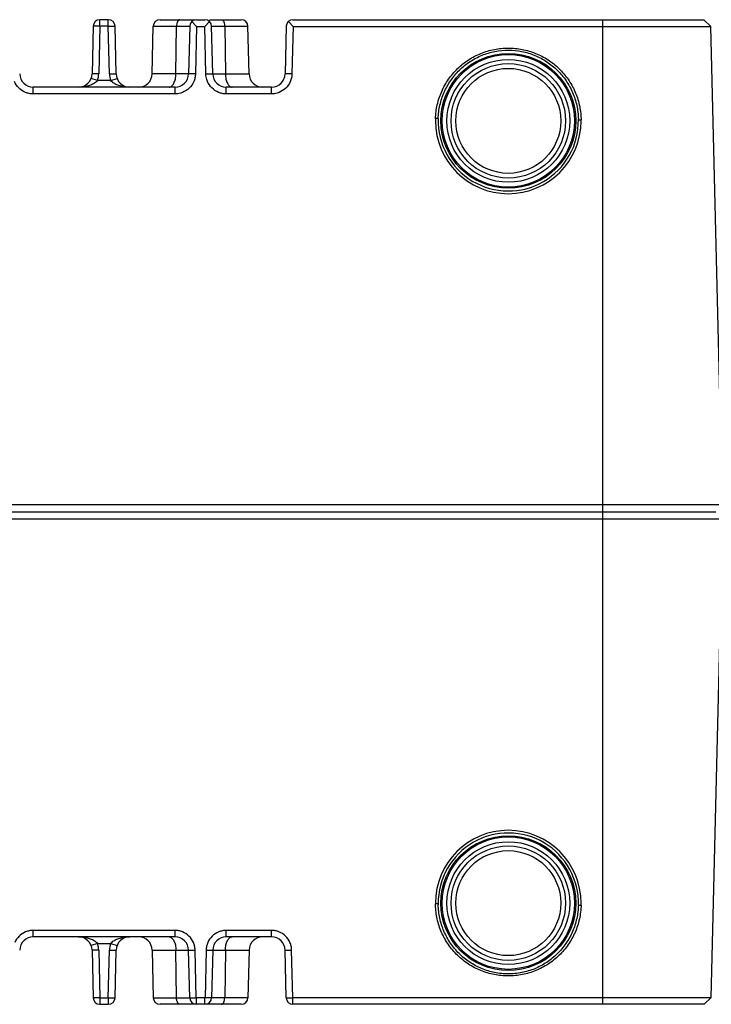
# Model space of a CAD drawing. Header units: inches. Extents: x 0 to 34, y 0 to 22.
# Tile 7 of 126: x 13.9 to 16.4, y 2.1 to 5.7. Entities that reach past the tile are written whole.
import ezdxf

# ---------------------------------------------------------------- set-up
doc = ezdxf.new("R2010")
doc.units = ezdxf.units.IN
doc.header["$LTSCALE"] = 1.87
doc.header["$MEASUREMENT"] = 0
doc.layers.get('0').update_dxf_attribs({"linetype": 'CONTINUOUS'})
doc.layers.add('02___PRT_ALL_AXES', color=7, linetype='CONTINUOUS')

msp = doc.modelspace()

# ---------------------------------------------------------------- linework, layer by layer
at = {"color": 7, "linetype": 'CONTINUOUS'}
for p, q in [((14.1414, 5.6981), (14.1371, 5.5213)), ((14.1664, 5.6981), (14.1414, 5.6981)), ((14.1664, 5.6981), (14.1621, 5.5213)), ((14.1976, 5.7225), (14.1664, 5.7225)), ((14.1664, 5.6981), (14.1664, 5.7225)), ((14.1976, 5.6981), (14.1664, 5.6981)), ((14.1976, 5.6981), (14.1976, 5.7225)), ((14.1976, 5.6981), (14.2226, 5.6981)), ((14.2019, 5.5213), (14.1976, 5.6981)), ((14.2269, 5.5213), (14.2226, 5.6981)), ((14.3601, 5.5213), (14.3644, 5.6981)), ((14.3644, 5.6981), (14.4994, 5.6981)), ((14.3894, 5.7225), (14.5203, 5.7225)), ((14.4484, 5.5213), (14.4506, 5.6981)), ((14.4994, 5.6981), (14.4951, 5.5213)), ((14.525, 5.6975), (14.5072, 5.7157)), ((14.525, 5.6975), (14.5207, 5.5213)), ((14.5244, 5.7225), (14.5556, 5.7225)), ((14.525, 5.6975), (14.555, 5.6975)), ((14.5727, 5.7157), (14.555, 5.6975)), ((14.5593, 5.5213), (14.555, 5.6975)), ((14.5727, 5.7225), (14.6905, 5.7225)), ((14.5806, 5.6981), (14.7156, 5.6981)), ((14.5849, 5.5213), (14.5806, 5.6981)), ((14.6294, 5.6981), (14.6316, 5.5213)), ((14.7199, 5.5213), (14.7156, 5.6981)), ((14.8574, 5.6981), (14.8531, 5.5213)), ((14.883, 5.6975), (14.8652, 5.7157)), ((14.883, 5.6975), (14.8787, 5.5213)), ((14.8824, 5.7225), (16.406, 5.7225)), ((14.883, 5.6975), (16.4316, 5.6975)), ((16.031, 2.0725), (16.031, 5.7225)), ((16.406, 5.7225), (16.4316, 5.6975)), ((16.4749, 3.9237), (16.4316, 5.6975)), ((14.1621, 5.5213), (14.1371, 5.5213)), ((14.2019, 5.5213), (14.2269, 5.5213)), ((14.5207, 5.5213), (14.3601, 5.5213)), ((14.5593, 5.5213), (14.7199, 5.5213)), ((14.8787, 5.5213), (14.8531, 5.5213)), ((14.1574, 5.4969), (14.1339, 5.505)), ((14.2066, 5.4969), (14.1574, 5.4969)), ((14.2066, 5.4969), (14.23, 5.505)), ((14.4451, 5.4725), (13.9189, 5.4725)), ((13.9189, 5.4475), (13.9189, 5.4725)), ((14.4451, 5.4475), (13.9189, 5.4475)), ((14.4451, 5.4475), (14.4451, 5.4725)), ((14.8031, 5.4725), (14.6349, 5.4725)), ((14.6349, 5.4475), (14.6349, 5.4725)), ((14.8031, 5.4475), (14.6349, 5.4475)), ((14.8031, 5.4475), (14.8031, 5.4725)), ((15.4211, 5.3559), (15.4111, 5.3558)), ((15.9409, 5.3518), (15.9509, 5.3516)), ((15.9508, 5.3558), (15.9509, 5.3516)), ((16.4749, 3.9237), (4.387, 3.9237)), ((4.387, 3.8725), (16.475, 3.8725)), ((4.4114, 3.8975), (16.4506, 3.8975)), ((16.475, 3.8725), (16.4316, 2.0963)), ((15.4111, 2.4404), (15.411, 2.4451)), ((15.421, 2.4448), (15.411, 2.4451)), ((15.9409, 2.4403), (15.9509, 2.4404)), ((14.4451, 2.3463), (13.9189, 2.3463)), ((13.9189, 2.3225), (13.9189, 2.3463)), ((14.4451, 2.3225), (14.4451, 2.3463)), ((14.8031, 2.3463), (14.6349, 2.3463)), ((14.6349, 2.3225), (14.6349, 2.3463)), ((14.8031, 2.3225), (14.8031, 2.3463)), ((14.4451, 2.3225), (13.9189, 2.3225)), ((14.8031, 2.3225), (14.6349, 2.3225)), ((14.1574, 2.2981), (14.1339, 2.29)), ((14.1621, 2.2737), (14.1371, 2.2737)), ((14.1371, 2.2737), (14.1414, 2.0969)), ((14.1574, 2.2981), (14.2066, 2.2981)), ((14.1621, 2.2737), (14.1664, 2.0969)), ((14.1976, 2.0969), (14.2019, 2.2737)), ((14.2019, 2.2737), (14.2269, 2.2737)), ((14.2066, 2.2981), (14.23, 2.29)), ((14.2226, 2.0969), (14.2269, 2.2737)), ((14.3601, 2.2737), (14.5194, 2.2737)), ((14.3601, 2.2737), (14.3644, 2.0969)), ((14.4506, 2.0969), (14.4484, 2.2737)), ((14.4994, 2.0969), (14.4951, 2.2737)), ((14.5238, 2.0963), (14.5194, 2.2737)), ((14.5605, 2.2737), (14.5562, 2.0963)), ((14.5605, 2.2737), (14.7199, 2.2737)), ((14.5849, 2.2737), (14.5806, 2.0969)), ((14.6316, 2.2737), (14.6294, 2.0969)), ((14.7199, 2.2737), (14.7156, 2.0969)), ((14.8531, 2.2737), (14.8774, 2.2737)), ((14.8574, 2.0969), (14.8531, 2.2737)), ((14.8818, 2.0963), (14.8774, 2.2737)), ((14.1664, 2.0969), (14.1414, 2.0969)), ((14.1664, 2.0969), (14.1976, 2.0969)), ((14.1664, 2.0969), (14.1664, 2.0725)), ((14.1976, 2.0969), (14.2226, 2.0969)), ((14.1976, 2.0969), (14.1976, 2.0725)), ((14.3644, 2.0969), (14.5238, 2.0969)), ((14.5562, 2.0963), (14.5238, 2.0963)), ((14.5244, 2.0725), (14.5244, 2.0963)), ((14.5556, 2.0725), (14.5556, 2.0963)), ((14.7156, 2.0969), (14.5562, 2.0969)), ((14.8574, 2.0969), (14.8818, 2.0969)), ((16.4316, 2.0963), (14.8818, 2.0963)), ((14.8824, 2.0725), (14.8824, 2.0963)), ((16.4072, 2.0725), (16.4316, 2.0963)), ((14.1664, 2.0725), (14.1976, 2.0725)), ((14.6905, 2.0725), (14.3894, 2.0725)), ((16.4072, 2.0725), (14.8824, 2.0725))]:
    msp.add_line(p, q, dxfattribs=at)
for centre, radius in [((15.681, 5.3475), 0.2454), ((15.681, 5.3475), 0.2277), ((15.681, 5.3475), 0.2123), ((15.681, 5.3475), 0.1946), ((15.681, 2.4475), 0.2454), ((15.681, 2.4475), 0.2277), ((15.681, 2.4475), 0.2123), ((15.681, 2.4475), 0.1946)]:
    msp.add_circle(centre, radius, dxfattribs=at)
for centre, radius, start, end in [((14.1664, 5.6975), 0.025, 90, 178.6), ((14.1976, 5.6975), 0.025, 1.4, 90), ((14.3894, 5.6975), 0.025, 90, 178.6), ((14.5244, 5.6975), 0.025, 90, 178.6), ((14.5556, 5.6975), 0.025, 1.4, 90), ((14.6906, 5.6975), 0.025, 1.4, 90), ((14.8824, 5.6975), 0.025, 90, 178.6), ((13.9189, 5.5225), 0.05, 181.4, 270), ((14.0871, 5.5225), 0.05, 270, 358.6), ((14.0871, 5.5231), 0.075, 339.5355, 358.6043), ((14.2768, 5.5231), 0.075, 181.3957, 200.4645), ((14.2769, 5.5225), 0.05, 181.4, 270), ((14.3101, 5.5225), 0.05, 270, 358.6), ((14.4451, 5.5225), 0.05, 270, 358.6), ((14.6349, 5.5225), 0.05, 181.4, 270), ((14.7699, 5.5225), 0.05, 181.4, 270), ((14.8031, 5.5225), 0.05, 270, 358.6), ((15.6785, 5.3475), 0.2676, 178.2322, 180.0051), ((15.681, 5.3475), 0.27, 180, 360), ((15.681, 5.3475), 0.26, 178.154, 0.9761), ((15.6824, 5.3479), 0.2586, 0.8958, 1.5157), ((15.6821, 5.3475), 0.2689, 0.0001, 0.8792), ((15.681, 2.4475), 0.27, 0, 180), ((15.681, 2.4475), 0.26, 358.4203, 180.6061), ((15.6801, 2.4475), 0.2692, 180.0013, 180.5154), ((15.6837, 2.4475), 0.2672, 358.4978, 0.005), ((15.6804, 2.4471), 0.2594, 180.5335, 181.2583), ((13.9189, 2.2725), 0.05, 90, 178.6), ((14.0871, 2.2725), 0.05, 1.4, 90), ((14.2769, 2.2725), 0.05, 90, 178.6), ((14.3101, 2.2725), 0.05, 1.4, 90), ((14.4451, 2.2725), 0.05, 1.4, 90), ((14.6349, 2.2725), 0.05, 90, 178.6), ((14.7699, 2.2725), 0.05, 90, 178.6), ((14.8031, 2.2725), 0.05, 1.4, 90), ((14.0871, 2.2719), 0.075, 1.3957, 20.4645), ((14.2768, 2.2719), 0.075, 159.5355, 178.6043), ((14.1664, 2.0975), 0.025, 181.4, 270), ((14.1976, 2.0975), 0.025, 270, 358.6), ((14.3894, 2.0975), 0.025, 181.4, 270), ((14.5244, 2.0975), 0.025, 181.4, 270), ((14.5556, 2.0975), 0.025, 270, 358.6), ((14.6906, 2.0975), 0.025, 270, 358.6), ((14.8824, 2.0975), 0.025, 181.4, 270)]:
    msp.add_arc(centre, radius, start, end, dxfattribs=at)
for points, knots in [([(14.4633, 5.7225), (14.4625, 5.7225), (14.4607, 5.7221), (14.4583, 5.7206), (14.4561, 5.7183), (14.4543, 5.7153), (14.4527, 5.7116), (14.4511, 5.7059), (14.4506, 5.7012), (14.4506, 5.6981)], [0, 0, 0, 0, 0.083288, 0.175181, 0.280244, 0.400452, 0.535348, 0.683122, 1, 1, 1, 1]), ([(14.6166, 5.7225), (14.6175, 5.7225), (14.6192, 5.7221), (14.6216, 5.7206), (14.6238, 5.7183), (14.6257, 5.7153), (14.6272, 5.7116), (14.6288, 5.7059), (14.6293, 5.7012), (14.6294, 5.6981)], [0, 0, 0, 0, 0.083288, 0.175181, 0.280244, 0.400452, 0.535348, 0.683122, 1, 1, 1, 1]), ([(15.4111, 5.3558), (15.4116, 5.373), (15.415, 5.399), (15.4242, 5.4324), (15.4367, 5.4647), (15.458, 5.5027), (15.4862, 5.5359), (15.5122, 5.5588), (15.5403, 5.5791), (15.5789, 5.5992), (15.629, 5.6141), (15.6809, 5.6191), (15.7329, 5.6141), (15.7747, 5.6017), (15.8061, 5.5872), (15.8286, 5.5741), (15.8497, 5.5588), (15.8757, 5.5359), (15.9039, 5.5028), (15.9252, 5.4648), (15.9377, 5.4325), (15.947, 5.3991), (15.9503, 5.3731), (15.9508, 5.3558)], [0, 0, 0, 0, 0.062436, 0.093739, 0.125021, 0.18748, 0.249955, 0.281231, 0.312507, 0.374988, 0.437473, 0.499957, 0.562442, 0.624927, 0.656203, 0.687479, 0.718755, 0.750031, 0.812507, 0.874965, 0.906243, 0.937543, 1, 1, 1, 1]), ([(15.4211, 5.3559), (15.4216, 5.3726), (15.4259, 5.406), (15.4417, 5.454), (15.4663, 5.4981), (15.4988, 5.5368), (15.5382, 5.5685), (15.5828, 5.5921), (15.6312, 5.6066), (15.6816, 5.6114), (15.7318, 5.6064), (15.7802, 5.5917), (15.8174, 5.5718), (15.8443, 5.5519), (15.8693, 5.5295), (15.8963, 5.4972), (15.9167, 5.4603), (15.9285, 5.4289), (15.9373, 5.3966), (15.9404, 5.3714), (15.9409, 5.3547)], [0, 0, 0, 0, 0.062488, 0.12498, 0.187473, 0.249965, 0.312457, 0.374947, 0.437437, 0.499926, 0.562415, 0.624905, 0.687395, 0.718677, 0.749959, 0.812451, 0.874944, 0.906222, 0.937506, 1, 1, 1, 1]), ([(14.4463, 5.5025), (14.4469, 5.5055), (14.448, 5.5118), (14.4483, 5.5181), (14.4484, 5.5213)], [0, 0, 0, 0, 0.493182, 1, 1, 1, 1]), ([(14.5207, 5.5213), (14.5206, 5.5164), (14.5194, 5.5066), (14.5163, 5.4973), (14.5143, 5.4928)], [0, 0, 0, 0, 0.497396, 1, 1, 1, 1]), ([(14.5652, 5.4936), (14.5643, 5.4958), (14.561, 5.5047), (14.5593, 5.5142), (14.5593, 5.5213)], [0, 0, 0, 0, 0.255341, 1, 1, 1, 1]), ([(14.6316, 5.5213), (14.6316, 5.5181), (14.632, 5.5118), (14.633, 5.5055), (14.6337, 5.5025)], [0, 0, 0, 0, 0.506818, 1, 1, 1, 1]), ([(14.8787, 5.5213), (14.8786, 5.5164), (14.8774, 5.5066), (14.8743, 5.4973), (14.8723, 5.4928)], [0, 0, 0, 0, 0.497396, 1, 1, 1, 1]), ([(13.8903, 5.4531), (13.8812, 5.4569), (13.8643, 5.4679), (13.8531, 5.4846), (13.8492, 5.4936)], [0, 0, 0, 0, 0.50194, 1, 1, 1, 1]), ([(14.1504, 5.4898), (14.1481, 5.4881), (14.1433, 5.4849), (14.1331, 5.48), (14.1198, 5.4759), (14.1035, 5.4731), (14.0925, 5.4725), (14.0871, 5.4725)], [0, 0, 0, 0, 0.12924, 0.256319, 0.50644, 0.753788, 1, 1, 1, 1]), ([(14.1574, 5.4969), (14.1569, 5.4962), (14.1548, 5.4936), (14.1523, 5.4914), (14.1504, 5.4898)], [0, 0, 0, 0, 0.251062, 1, 1, 1, 1]), ([(14.2149, 5.4889), (14.2141, 5.4894), (14.2111, 5.4918), (14.2084, 5.4946), (14.2066, 5.4969)], [0, 0, 0, 0, 0.2487, 1, 1, 1, 1]), ([(14.2769, 5.4725), (14.2715, 5.4725), (14.2608, 5.473), (14.2449, 5.4757), (14.2292, 5.4805), (14.2193, 5.4856), (14.2149, 5.4889)], [0, 0, 0, 0, 0.246537, 0.494112, 0.744336, 1, 1, 1, 1]), ([(14.4229, 5.4725), (14.4246, 5.4725), (14.4281, 5.4732), (14.4329, 5.4761), (14.4372, 5.4808), (14.4396, 5.4846), (14.4407, 5.4867)], [0, 0, 0, 0, 0.208473, 0.437717, 0.700011, 1, 1, 1, 1]), ([(14.4407, 5.4867), (14.4419, 5.4891), (14.4441, 5.4942), (14.4456, 5.4996), (14.4463, 5.5025)], [0, 0, 0, 0, 0.4778, 1, 1, 1, 1]), ([(14.5143, 5.4928), (14.5104, 5.4838), (14.4989, 5.4672), (14.4819, 5.4564), (14.4728, 5.4528)], [0, 0, 0, 0, 0.501975, 1, 1, 1, 1]), ([(14.6063, 5.4531), (14.5972, 5.4569), (14.5803, 5.4679), (14.5691, 5.4846), (14.5652, 5.4936)], [0, 0, 0, 0, 0.50194, 1, 1, 1, 1]), ([(14.6337, 5.5025), (14.6343, 5.4996), (14.6358, 5.4942), (14.6389, 5.4869), (14.6427, 5.4808), (14.6458, 5.4775), (14.6474, 5.4762)], [0, 0, 0, 0, 0.290418, 0.556142, 0.792949, 1, 1, 1, 1]), ([(14.6474, 5.4762), (14.6488, 5.475), (14.6519, 5.4732), (14.6554, 5.4725), (14.657, 5.4725)], [0, 0, 0, 0, 0.523727, 1, 1, 1, 1]), ([(14.8723, 5.4928), (14.8684, 5.4838), (14.8569, 5.4672), (14.8399, 5.4564), (14.8308, 5.4528)], [0, 0, 0, 0, 0.501975, 1, 1, 1, 1]), ([(13.9189, 5.4475), (13.914, 5.4474), (13.9042, 5.4483), (13.8948, 5.4512), (13.8903, 5.4531)], [0, 0, 0, 0, 0.497353, 1, 1, 1, 1]), ([(14.4728, 5.4528), (14.4706, 5.4519), (14.4617, 5.4488), (14.4521, 5.4473), (14.4451, 5.4475)], [0, 0, 0, 0, 0.255332, 1, 1, 1, 1]), ([(14.6349, 5.4475), (14.63, 5.4474), (14.6202, 5.4483), (14.6108, 5.4512), (14.6063, 5.4531)], [0, 0, 0, 0, 0.497353, 1, 1, 1, 1]), ([(14.8308, 5.4528), (14.8286, 5.4519), (14.8197, 5.4488), (14.8101, 5.4473), (14.8031, 5.4475)], [0, 0, 0, 0, 0.255332, 1, 1, 1, 1]), ([(15.9509, 2.4404), (15.9504, 2.4231), (15.9472, 2.3971), (15.938, 2.3635), (15.9257, 2.331), (15.9044, 2.2929), (15.8762, 2.2596), (15.8502, 2.2365), (15.822, 2.2161), (15.7833, 2.1958), (15.7332, 2.1809), (15.681, 2.1758), (15.6289, 2.1808), (15.587, 2.1933), (15.5555, 2.2079), (15.533, 2.2212), (15.5118, 2.2365), (15.4858, 2.2595), (15.4576, 2.2928), (15.4363, 2.331), (15.4239, 2.3635), (15.4148, 2.397), (15.4115, 2.423), (15.4111, 2.4404)], [0, 0, 0, 0, 0.062435, 0.093739, 0.125021, 0.18748, 0.249954, 0.28123, 0.312507, 0.374988, 0.437472, 0.499956, 0.562441, 0.624925, 0.656202, 0.687478, 0.718755, 0.75003, 0.812506, 0.874963, 0.906241, 0.937542, 1, 1, 1, 1]), ([(15.9409, 2.4403), (15.9404, 2.4235), (15.9373, 2.3983), (15.9284, 2.3659), (15.9166, 2.3344), (15.8961, 2.2974), (15.869, 2.265), (15.8439, 2.2426), (15.8168, 2.2227), (15.7794, 2.2029), (15.7309, 2.1883), (15.6804, 2.1835), (15.63, 2.1886), (15.5815, 2.2034), (15.5442, 2.2233), (15.5172, 2.2433), (15.4922, 2.2658), (15.4652, 2.2984), (15.4449, 2.3354), (15.4332, 2.367), (15.4244, 2.3994), (15.4214, 2.4247), (15.4211, 2.4414)], [0, 0, 0, 0, 0.062479, 0.09376, 0.125033, 0.187517, 0.25, 0.281278, 0.312555, 0.375037, 0.437517, 0.499997, 0.562477, 0.624958, 0.687439, 0.718717, 0.749994, 0.812477, 0.874961, 0.906235, 0.937514, 1, 1, 1, 1]), ([(13.8909, 2.3408), (13.8819, 2.3371), (13.8653, 2.3263), (13.8542, 2.3098), (13.8504, 2.301)], [0, 0, 0, 0, 0.501431, 1, 1, 1, 1]), ([(13.9189, 2.3463), (13.9141, 2.3464), (13.9045, 2.3454), (13.8953, 2.3426), (13.8909, 2.3408)], [0, 0, 0, 0, 0.496494, 1, 1, 1, 1]), ([(14.4725, 2.341), (14.4681, 2.3428), (14.4591, 2.3455), (14.4497, 2.3464), (14.4451, 2.3463)], [0, 0, 0, 0, 0.506129, 1, 1, 1, 1]), ([(14.5133, 2.3016), (14.5094, 2.3104), (14.4982, 2.3268), (14.4814, 2.3374), (14.4725, 2.341)], [0, 0, 0, 0, 0.501477, 1, 1, 1, 1]), ([(14.6069, 2.3408), (14.5979, 2.3371), (14.5813, 2.3263), (14.5702, 2.3098), (14.5664, 2.301)], [0, 0, 0, 0, 0.501431, 1, 1, 1, 1]), ([(14.6349, 2.3463), (14.6301, 2.3464), (14.6205, 2.3454), (14.6113, 2.3426), (14.6069, 2.3408)], [0, 0, 0, 0, 0.496494, 1, 1, 1, 1]), ([(14.8305, 2.341), (14.8261, 2.3428), (14.8171, 2.3455), (14.8077, 2.3464), (14.8031, 2.3463)], [0, 0, 0, 0, 0.506129, 1, 1, 1, 1]), ([(14.8713, 2.3016), (14.8674, 2.3104), (14.8562, 2.3268), (14.8394, 2.3374), (14.8305, 2.341)], [0, 0, 0, 0, 0.501477, 1, 1, 1, 1]), ([(14.0871, 2.3225), (14.0924, 2.3225), (14.1032, 2.3219), (14.1191, 2.3192), (14.1348, 2.3144), (14.1447, 2.3093), (14.1492, 2.306)], [0, 0, 0, 0, 0.246525, 0.494074, 0.744319, 1, 1, 1, 1]), ([(14.1492, 2.306), (14.1499, 2.3055), (14.1529, 2.3031), (14.1556, 2.3004), (14.1574, 2.2981)], [0, 0, 0, 0, 0.249016, 1, 1, 1, 1]), ([(14.2066, 2.2981), (14.2072, 2.2989), (14.2096, 2.3018), (14.2125, 2.3043), (14.2148, 2.306)], [0, 0, 0, 0, 0.251142, 1, 1, 1, 1]), ([(14.2148, 2.306), (14.2192, 2.3093), (14.2291, 2.3144), (14.2448, 2.3192), (14.2608, 2.3219), (14.2715, 2.3225), (14.2769, 2.3225)], [0, 0, 0, 0, 0.255681, 0.50593, 0.753475, 1, 1, 1, 1]), ([(14.4229, 2.3225), (14.4246, 2.3225), (14.4281, 2.3218), (14.4329, 2.3188), (14.4372, 2.3142), (14.4396, 2.3104), (14.4407, 2.3083)], [0, 0, 0, 0, 0.208473, 0.437717, 0.700011, 1, 1, 1, 1]), ([(14.4407, 2.3083), (14.4419, 2.3059), (14.4441, 2.3007), (14.4456, 2.2953), (14.4463, 2.2925)], [0, 0, 0, 0, 0.4778, 1, 1, 1, 1]), ([(14.5194, 2.2737), (14.5194, 2.2784), (14.5183, 2.288), (14.5152, 2.2972), (14.5133, 2.3016)], [0, 0, 0, 0, 0.496539, 1, 1, 1, 1]), ([(14.5664, 2.301), (14.5645, 2.2967), (14.5616, 2.2877), (14.5605, 2.2783), (14.5605, 2.2737)], [0, 0, 0, 0, 0.506113, 1, 1, 1, 1]), ([(14.6337, 2.2925), (14.6343, 2.2953), (14.6358, 2.3007), (14.6389, 2.3081), (14.6427, 2.3142), (14.6458, 2.3175), (14.6474, 2.3188)], [0, 0, 0, 0, 0.290418, 0.556142, 0.792949, 1, 1, 1, 1]), ([(14.6474, 2.3188), (14.6488, 2.3199), (14.6519, 2.3218), (14.6554, 2.3225), (14.657, 2.3225)], [0, 0, 0, 0, 0.523727, 1, 1, 1, 1]), ([(14.8774, 2.2737), (14.8774, 2.2784), (14.8763, 2.288), (14.8732, 2.2972), (14.8713, 2.3016)], [0, 0, 0, 0, 0.496539, 1, 1, 1, 1]), ([(14.4463, 2.2925), (14.4469, 2.2894), (14.448, 2.2832), (14.4483, 2.2769), (14.4484, 2.2737)], [0, 0, 0, 0, 0.493182, 1, 1, 1, 1]), ([(14.6316, 2.2737), (14.6316, 2.2769), (14.632, 2.2832), (14.633, 2.2894), (14.6337, 2.2925)], [0, 0, 0, 0, 0.506818, 1, 1, 1, 1]), ([(14.4633, 2.0725), (14.4625, 2.0725), (14.4607, 2.0728), (14.4583, 2.0743), (14.4561, 2.0766), (14.4543, 2.0797), (14.4527, 2.0834), (14.4511, 2.0891), (14.4506, 2.0937), (14.4506, 2.0969)], [0, 0, 0, 0, 0.083288, 0.175181, 0.280244, 0.400452, 0.535348, 0.683122, 1, 1, 1, 1]), ([(14.6166, 2.0725), (14.6175, 2.0725), (14.6192, 2.0728), (14.6216, 2.0743), (14.6238, 2.0766), (14.6257, 2.0797), (14.6272, 2.0834), (14.6288, 2.0891), (14.6293, 2.0937), (14.6294, 2.0969)], [0, 0, 0, 0, 0.083288, 0.175181, 0.280244, 0.400452, 0.535348, 0.683122, 1, 1, 1, 1])]:
    msp.add_open_spline(points, degree=3, knots=knots, dxfattribs=at)
at = {"layer": '02___PRT_ALL_AXES', "color": 7, "linetype": 'CONTINUOUS'}
for centre in [(15.681, 5.3475), (15.681, 2.4475)]:
    msp.add_circle(centre, 0.25, dxfattribs=at)

doc.saveas('drawing.dxf')
